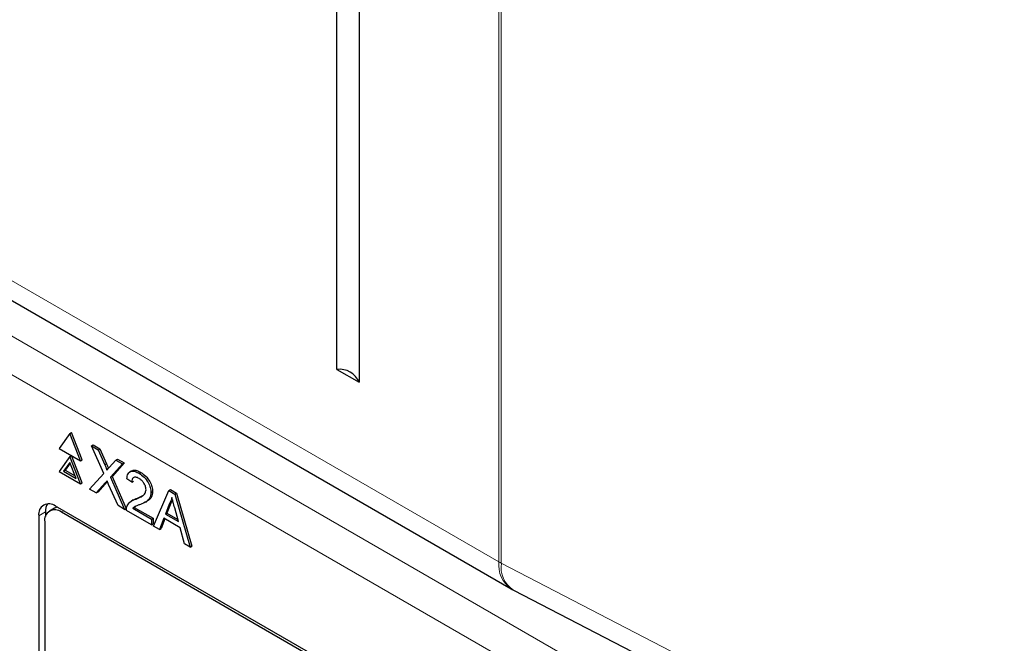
# Paper-space layout 'Blatt2' of a CAD drawing. Header units: millimetres. Extents: x 5 to 418, y 2 to 292.
# Tile 35 of 71: x 125 to 135, y 163 to 170. Entities that reach past the tile are written whole.
import ezdxf

# ---------------------------------------------------------------- set-up
doc = ezdxf.new("R2010")
doc.units = ezdxf.units.MM

psp = doc.layouts.new('Blatt2')

# ---------------------------------------------------------------- linework, layer by layer
at = {"color": 7, "linetype": 'Continuous', "lineweight": 18}
for p, q in [((129.912, 163.955), (129.912, 179.351)), ((129.936, 179.338), (129.936, 163.942)), ((119.045, 170.228), (129.912, 163.955)), ((124.29, 166.613), (135.433, 160.181)), ((135.256, 159.875), (124.113, 166.307)), ((125.743, 164.981), (125.761, 164.992)), ((125.748, 164.789), (125.766, 164.8)), ((125.117, 164.483), (125.045, 164.443)), ((125.284, 164.479), (125.31, 164.494)), ((129.936, 163.942), (139.379, 159.046))]:
    psp.add_line(p, q, dxfattribs=at)
at = {"color": 7, "linetype": 'Continuous', "lineweight": 25}
for p, q in [((128.198, 165.991), (128.198, 175.156)), ((128.432, 175.021), (128.432, 165.856)), ((119.175, 169.942), (130.041, 163.669)), ((128.198, 165.991), (128.432, 165.856)), ((125.374, 165.313), (125.262, 165.154)), ((125.374, 165.313), (125.392, 165.324)), ((125.486, 165.024), (125.374, 165.313)), ((125.504, 165.034), (125.392, 165.324)), ((125.603, 165.181), (125.621, 165.191)), ((125.732, 164.89), (125.603, 165.181)), ((125.603, 165.181), (125.672, 165.141)), ((125.621, 165.191), (125.69, 165.151)), ((125.262, 165.154), (125.486, 165.024)), ((125.374, 165.069), (125.262, 164.909)), ((125.374, 165.069), (125.392, 165.079)), ((125.486, 164.779), (125.374, 165.069)), ((125.504, 164.789), (125.392, 165.079)), ((125.672, 165.141), (125.69, 165.151)), ((125.672, 165.141), (125.743, 164.981)), ((125.69, 165.151), (125.761, 164.992)), ((125.374, 165.007), (125.308, 164.913)), ((125.378, 164.998), (125.325, 164.923)), ((125.44, 164.836), (125.374, 165.007)), ((125.486, 165.024), (125.504, 165.034)), ((125.791, 164.954), (125.861, 165.032)), ((125.931, 164.992), (125.802, 164.849)), ((125.949, 165.002), (125.82, 164.859)), ((125.861, 165.032), (125.879, 165.042)), ((125.861, 165.032), (125.931, 164.992)), ((125.879, 165.042), (125.949, 165.002)), ((125.931, 164.992), (125.949, 165.002)), ((125.262, 164.909), (125.486, 164.779)), ((125.308, 164.913), (125.325, 164.923)), ((125.308, 164.913), (125.44, 164.836)), ((125.325, 164.923), (125.43, 164.863)), ((125.582, 164.724), (125.732, 164.89)), ((125.802, 164.849), (125.82, 164.859)), ((125.802, 164.849), (125.952, 164.51)), ((125.82, 164.859), (125.97, 164.52)), ((126.027, 164.917), (126.008, 164.905)), ((126.106, 164.891), (126.124, 164.901)), ((125.486, 164.779), (125.504, 164.789)), ((125.748, 164.789), (125.652, 164.683)), ((125.766, 164.8), (125.67, 164.693)), ((125.77, 164.804), (125.766, 164.8)), ((125.883, 164.55), (125.784, 164.773)), ((126.028, 164.797), (125.976, 164.833)), ((126.028, 164.797), (126.046, 164.808)), ((125.652, 164.683), (125.582, 164.724)), ((125.652, 164.683), (125.67, 164.693)), ((126.088, 164.628), (126.146, 164.657)), ((126.231, 164.689), (126.249, 164.699)), ((126.259, 164.333), (126.421, 164.709)), ((126.421, 164.709), (126.438, 164.719)), ((126.421, 164.709), (126.485, 164.672)), ((126.438, 164.719), (126.503, 164.682)), ((126.485, 164.672), (126.503, 164.682)), ((126.485, 164.672), (126.647, 164.109)), ((126.503, 164.682), (126.664, 164.119)), ((134.149, 159.391), (125.221, 164.545)), ((125.952, 164.51), (125.883, 164.55)), ((126.044, 164.609), (126.024, 164.598)), ((126.067, 164.541), (126.055, 164.531)), ((126.07, 164.618), (126.088, 164.628)), ((126.172, 164.586), (126.192, 164.598)), ((126.425, 164.566), (126.384, 164.46)), ((126.443, 164.576), (126.401, 164.47)), ((126.425, 164.566), (126.443, 164.576)), ((125.045, 164.443), (125.045, 156.175)), ((125.117, 164.483), (125.117, 164.436)), ((125.212, 164.522), (125.159, 164.492)), ((134.123, 159.377), (125.284, 164.479)), ((125.952, 164.51), (125.97, 164.52)), ((126.237, 164.346), (125.971, 164.499)), ((126.038, 164.521), (126.055, 164.531)), ((126.038, 164.521), (126.237, 164.406)), ((126.055, 164.531), (126.254, 164.416)), ((126.384, 164.46), (126.401, 164.47)), ((126.384, 164.46), (126.522, 164.38)), ((126.401, 164.47), (126.516, 164.404)), ((126.522, 164.38), (126.483, 164.526)), ((125.108, 164.377), (125.108, 156.212)), ((126.237, 164.406), (126.254, 164.416)), ((126.237, 164.406), (126.237, 164.346)), ((126.237, 164.346), (126.254, 164.356)), ((126.254, 164.416), (126.254, 164.356)), ((126.32, 164.298), (126.259, 164.333)), ((126.366, 164.416), (126.32, 164.298)), ((126.377, 164.409), (126.338, 164.308)), ((126.54, 164.315), (126.366, 164.416)), ((126.32, 164.298), (126.338, 164.308)), ((126.586, 164.144), (126.54, 164.315)), ((126.647, 164.109), (126.586, 164.144)), ((126.647, 164.109), (126.664, 164.119)), ((130.066, 163.656), (139.508, 158.76))]:
    psp.add_line(p, q, dxfattribs=at)
at = {"color": 7, "linetype": 'Continuous', "lineweight": 25, "flags": 128}
psp.add_lwpolyline([(125.242, 164.533), (125.239, 164.532), (125.212, 164.522)], dxfattribs=at)
at = {"color": 7, "linetype": 'Continuous', "lineweight": 25}
for centre, radius, start, end in [((128.227, 165.77), 0.222, 22.6329, 97.3725), ((125.152, 164.46), 0.109, 50.7968, 189.2143), ((125.267, 164.49), 0.151, 148.3288, 182.5975), ((125.215, 164.395), 0.109, 50.7966, 189.2141), ((130.353, 164.211), 0.625, 240.0027, 242.5952)]:
    psp.add_arc(centre, radius, start, end, dxfattribs=at)
at = {"color": 7, "linetype": 'Continuous', "lineweight": 18}
for centre, radius, start, end in [((130.218, 163.922), 0.309, 173.7557, 234.9321), ((130.215, 164.481), 0.607, 240.0048, 242.6712), ((130.224, 163.899), 0.29, 171.593, 237.0936)]:
    psp.add_arc(centre, radius, start, end, dxfattribs=at)
at = {"color": 7, "linetype": 'Continuous', "lineweight": 25}
for points, knots in [([(125.743, 164.981), (125.748, 164.971), (125.754, 164.956), (125.762, 164.937), (125.763, 164.929), (125.764, 164.924)], [0, 0, 0, 0, 0.56129, 0.78177, 1, 1, 1, 1]), ([(125.761, 164.992), (125.765, 164.981), (125.772, 164.966), (125.779, 164.95), (125.78, 164.944), (125.78, 164.942)], [0, 0, 0, 0, 0.646868, 0.900964, 1, 1, 1, 1]), ([(125.764, 164.924), (125.769, 164.93), (125.778, 164.94), (125.787, 164.95), (125.791, 164.954)], [0, 0, 0, 0, 0.559999, 1, 1, 1, 1]), ([(125.976, 164.833), (125.979, 164.853), (125.985, 164.891), (126.02, 164.917), (126.064, 164.913), (126.092, 164.898), (126.106, 164.891)], [0, 0, 0, 0, 0.280235, 0.558892, 0.779131, 1, 1, 1, 1]), ([(126.105, 164.837), (126.094, 164.843), (126.071, 164.854), (126.044, 164.848), (126.03, 164.827), (126.029, 164.807), (126.028, 164.797)], [0, 0, 0, 0, 0.280415, 0.559496, 0.779377, 1, 1, 1, 1]), ([(126.03, 164.913), (126.034, 164.917), (126.047, 164.929), (126.082, 164.922), (126.11, 164.908), (126.124, 164.901)], [0, 0, 0, 0, 0.185654, 0.592246, 1, 1, 1, 1]), ([(126.106, 164.891), (126.124, 164.879), (126.159, 164.856), (126.202, 164.799), (126.228, 164.739), (126.23, 164.706), (126.231, 164.689)], [0, 0, 0, 0, 0.280481, 0.559641, 0.779744, 1, 1, 1, 1]), ([(126.124, 164.901), (126.142, 164.889), (126.177, 164.866), (126.219, 164.809), (126.245, 164.749), (126.248, 164.716), (126.249, 164.699)], [0, 0, 0, 0, 0.280481, 0.559641, 0.779744, 1, 1, 1, 1]), ([(125.768, 164.811), (125.764, 164.807), (125.757, 164.8), (125.751, 164.792), (125.748, 164.789)], [0, 0, 0, 0, 0.559993, 1, 1, 1, 1]), ([(125.784, 164.773), (125.781, 164.78), (125.775, 164.793), (125.77, 164.805), (125.768, 164.811)], [0, 0, 0, 0, 0.560002, 1, 1, 1, 1]), ([(126.179, 164.718), (126.178, 164.731), (126.175, 164.757), (126.154, 164.794), (126.13, 164.821), (126.113, 164.832), (126.105, 164.837)], [0, 0, 0, 0, 0.27908, 0.558621, 0.77905, 1, 1, 1, 1]), ([(126.07, 164.618), (126.096, 164.628), (126.132, 164.643), (126.172, 164.676), (126.177, 164.704), (126.179, 164.718)], [0, 0, 0, 0, 0.561314, 0.781388, 1, 1, 1, 1]), ([(126.231, 164.689), (126.229, 164.668), (126.223, 164.626), (126.179, 164.586), (126.142, 164.571), (126.119, 164.561)], [0, 0, 0, 0, 0.2787399, 0.55883, 1, 1, 1, 1]), ([(126.249, 164.699), (126.246, 164.678), (126.241, 164.637), (126.214, 164.609), (126.195, 164.601), (126.191, 164.599)], [0, 0, 0, 0, 0.4356568, 0.8734238, 1, 1, 1, 1]), ([(126.453, 164.636), (126.449, 164.622), (126.442, 164.596), (126.43, 164.575), (126.425, 164.566)], [0, 0, 0, 0, 0.5599239, 1, 1, 1, 1]), ([(126.483, 164.526), (126.477, 164.546), (126.467, 164.583), (126.457, 164.62), (126.453, 164.636)], [0, 0, 0, 0, 0.560002, 1, 1, 1, 1]), ([(125.971, 164.499), (125.971, 164.507), (125.971, 164.521), (125.975, 164.533), (125.976, 164.538)], [0, 0, 0, 0, 0.559941, 1, 1, 1, 1]), ([(125.976, 164.538), (125.983, 164.552), (125.994, 164.576), (126.02, 164.596), (126.044, 164.608), (126.061, 164.615), (126.07, 164.618)], [0, 0, 0, 0, 0.3394104, 0.5595206, 0.7797493, 1, 1, 1, 1]), ([(126.119, 164.561), (126.109, 164.558), (126.093, 164.552), (126.071, 164.543), (126.052, 164.535), (126.043, 164.526), (126.038, 164.521)], [0, 0, 0, 0, 0.3400368, 0.5600646, 0.7800833, 1, 1, 1, 1]), ([(126.045, 164.609), (126.05, 164.612), (126.064, 164.62), (126.079, 164.625), (126.088, 164.628)], [0, 0, 0, 0, 0.421823, 1, 1, 1, 1]), ([(126.46, 164.612), (126.459, 164.609), (126.455, 164.596), (126.448, 164.585), (126.443, 164.576)], [0, 0, 0, 0, 0.174069, 1, 1, 1, 1])]:
    psp.add_open_spline(points, degree=3, knots=knots, dxfattribs=at)

doc.saveas('drawing.dxf')
